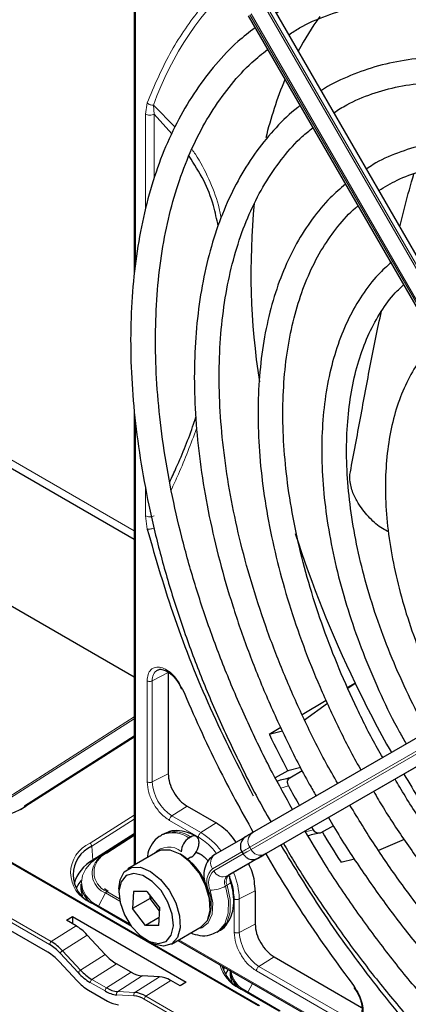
# Paper-space layout 'Blatt2' of a CAD drawing. Header units: millimetres. Extents: x 5 to 418, y 2 to 292.
# Tile 68 of 112: x 124 to 129, y 200 to 213. Entities that reach past the tile are written whole.
import ezdxf

# ---------------------------------------------------------------- set-up
doc = ezdxf.new("R2010")
doc.units = ezdxf.units.MM

psp = doc.layouts.new('Blatt2')

# ---------------------------------------------------------------- linework, layer by layer
at = {"color": 7, "linetype": 'Continuous', "lineweight": 25}
for p, q in [((125.58, 215.026), (125.58, 209.531)), ((131.402, 206.261), (127.405, 213.183)), ((127.105, 213.01), (131.102, 206.088)), ((126.084, 211.423), (125.845, 211.688)), ((117.247, 210.795), (125.58, 205.984)), ((125.58, 207.73), (125.58, 201.608)), ((125.58, 204.131), (123.634, 205.254)), ((127.259, 199.72), (118.302, 204.891)), ((131.157, 204.346), (127.16, 202.039)), ((126.034, 204.191), (126.034, 202.835)), ((126.184, 204.033), (126.213, 203.968)), ((131.347, 204.071), (127.35, 201.764)), ((128.541, 204.052), (128.441, 203.991)), ((128.445, 203.982), (128.541, 204.052)), ((128.153, 203.818), (127.832, 203.625)), ((127.862, 203.558), (128.17, 203.781)), ((127.546, 203.453), (127.391, 203.36)), ((125.58, 203.337), (124.108, 202.398)), ((127.567, 203.407), (127.391, 203.36)), ((124.42, 200.437), (119.855, 203.073)), ((127.813, 202.917), (127.64, 202.871)), ((127.64, 202.871), (127.469, 202.781)), ((127.666, 202.778), (127.832, 202.879)), ((124.063, 202.36), (124.103, 202.384)), ((126.287, 202.397), (126.676, 202.173)), ((127.982, 202.081), (127.961, 202.116)), ((128.25, 202.133), (128.084, 202.042)), ((125.58, 202.029), (125.022, 201.673)), ((125.58, 202.025), (125.096, 201.716)), ((125.965, 202.022), (125.941, 202.008)), ((126.34, 201.985), (126.316, 201.971)), ((127.074, 201.989), (126.66, 201.75)), ((126.446, 201.924), (126.446, 201.896)), ((129.2, 201.952), (128.857, 201.802)), ((125.895, 201.789), (125.494, 201.558)), ((126.34, 201.713), (126.316, 201.699)), ((126.407, 201.781), (126.446, 201.767)), ((127.264, 201.714), (126.85, 201.475)), ((127.023, 201.786), (127.04, 201.757)), ((127.311, 201.741), (127.251, 201.706)), ((128.352, 201.647), (128.533, 201.69)), ((124.862, 201.352), (124.864, 201.282)), ((124.864, 201.282), (124.879, 201.197)), ((125.229, 201.255), (125.179, 201.289)), ((125.373, 201.291), (125.373, 201.236)), ((125.568, 201.253), (125.557, 201.023)), ((125.749, 201.255), (125.568, 201.253)), ((125.749, 201.255), (125.921, 201.028)), ((125.793, 201.159), (125.794, 201.195)), ((127.201, 201.263), (127.201, 200.814)), ((125.52, 200.814), (125.004, 201.112)), ((125.793, 201.159), (125.557, 201.023)), ((125.817, 201.165), (125.793, 201.159)), ((125.919, 200.992), (125.793, 201.159)), ((124.669, 200.867), (124.749, 200.918)), ((124.749, 200.918), (126.276, 200.037)), ((124.749, 200.918), (124.752, 200.819)), ((125.728, 200.796), (125.557, 201.023)), ((125.91, 200.798), (125.921, 201.028)), ((124.798, 200.793), (124.669, 200.867)), ((125.535, 200.793), (125.517, 200.803)), ((125.915, 200.904), (125.728, 200.796)), ((125.91, 200.798), (125.728, 200.796)), ((126.078, 200.547), (126.478, 200.779)), ((125.189, 200.407), (124.948, 200.669)), ((126.691, 200.709), (126.715, 200.723)), ((125.739, 200.604), (125.786, 200.576)), ((126.164, 200.597), (131.462, 197.538)), ((124.571, 200.314), (124.814, 200.053)), ((125.538, 200.169), (125.34, 200.283)), ((127.454, 200.376), (128.628, 199.698)), ((125.919, 200.108), (125.686, 200.12)), ((126.866, 200.192), (126.867, 200.126)), ((126.867, 200.126), (126.882, 200.041)), ((126.196, 199.985), (126.068, 200.06)), ((126.276, 200.037), (126.196, 199.985)), ((124.965, 199.929), (125.221, 199.782)), ((127.538, 199.649), (127.008, 199.955)), ((128.524, 199.965), (128.566, 199.907))]:
    psp.add_line(p, q, dxfattribs=at)
at = {"color": 7, "linetype": 'Continuous', "lineweight": 18}
for p, q in [((125.595, 215.01), (125.595, 209.685)), ((131.323, 206.216), (127.327, 213.138)), ((127.35, 213.152), (131.347, 206.229)), ((131.125, 206.102), (127.129, 213.024)), ((127.146, 213.034), (131.142, 206.111)), ((125.728, 211.688), (125.752, 211.84)), ((126.126, 211.513), (125.837, 211.81)), ((125.845, 211.688), (125.837, 211.81)), ((125.728, 210.396), (125.728, 211.688)), ((125.845, 210.819), (125.845, 211.688)), ((117.344, 210.851), (125.58, 206.097)), ((125.595, 207.582), (125.595, 201.616)), ((125.728, 206.297), (125.728, 206.683)), ((125.752, 206.119), (125.728, 206.297)), ((127.241, 199.718), (118.284, 204.889)), ((126.034, 204.191), (125.821, 204.08)), ((127.129, 201.847), (131.125, 204.155)), ((131.142, 204.126), (127.146, 201.819)), ((125.752, 202.725), (125.752, 204.081)), ((125.821, 202.724), (125.821, 204.08)), ((127.327, 201.75), (131.323, 204.058)), ((123.9, 202.526), (125.58, 203.598)), ((125.58, 203.57), (123.917, 202.509)), ((125.58, 203.325), (124.125, 202.397)), ((124.444, 200.54), (119.821, 203.208)), ((119.843, 203.25), (124.466, 200.581)), ((126.034, 202.835), (125.821, 202.724)), ((127.648, 202.671), (127.545, 202.642)), ((126.287, 202.397), (126.085, 202.268)), ((124.986, 201.9), (125.58, 202.279)), ((126.474, 202.044), (126.085, 202.268)), ((125.58, 202.224), (125.01, 201.86)), ((126.44, 201.983), (126.051, 202.208)), ((126.676, 202.173), (126.474, 202.044)), ((125.58, 202.024), (125.097, 201.716)), ((125.194, 201.772), (125.58, 202.018)), ((125.58, 202.006), (125.21, 201.77)), ((127.877, 202.053), (127.982, 202.081)), ((125.022, 201.673), (125.01, 201.86)), ((127.146, 201.819), (127.129, 201.847)), ((125.097, 201.716), (125.096, 201.716)), ((125.097, 201.716), (125.194, 201.772)), ((126.629, 201.559), (127.023, 201.786)), ((127.039, 201.757), (126.645, 201.53)), ((125.023, 201.652), (125.022, 201.673)), ((126.827, 201.461), (127.24, 201.7)), ((126.85, 201.475), (126.827, 201.461)), ((126.826, 201.338), (126.802, 201.324)), ((125.099, 201.057), (125.195, 201.234)), ((125.385, 201.124), (125.195, 201.234)), ((125.211, 201.253), (125.38, 201.155)), ((126.566, 201.273), (126.577, 201.272)), ((126.988, 201.153), (127.201, 201.263)), ((125.517, 200.803), (124.986, 201.109)), ((126.919, 200.705), (126.919, 201.154)), ((126.988, 200.704), (126.988, 201.153)), ((124.798, 200.793), (124.466, 200.581)), ((126.988, 200.704), (127.201, 200.814)), ((124.948, 200.669), (124.617, 200.458)), ((126.178, 200.606), (131.32, 197.637)), ((124.827, 200.164), (124.585, 200.425)), ((124.617, 200.458), (124.86, 200.197)), ((125.189, 200.407), (124.86, 200.197)), ((125.34, 200.283), (125.011, 200.073)), ((127.454, 200.376), (127.251, 200.247)), ((125.538, 200.169), (125.209, 199.959)), ((125.686, 200.12), (125.357, 199.91)), ((128.392, 199.509), (127.218, 200.187)), ((128.425, 199.57), (127.251, 200.247)), ((125.187, 199.918), (124.989, 200.032)), ((125.011, 200.073), (125.209, 199.959)), ((125.919, 200.108), (125.588, 199.897)), ((126.068, 200.06), (125.736, 199.848)), ((127.103, 199.9), (127.166, 200.018)), ((125.576, 199.852), (125.344, 199.865)), ((125.357, 199.91), (125.588, 199.897)), ((127.52, 199.647), (126.99, 199.953)), ((126.611, 199.289), (125.713, 199.807)), ((125.736, 199.848), (126.633, 199.33))]:
    psp.add_line(p, q, dxfattribs=at)
at = {"color": 7, "linetype": 'Continuous', "lineweight": 25, "flags": 128}
for points in [[(127.16, 202.039), (127.136, 202.025), (127.117, 202.014), (127.101, 202.004), (127.089, 201.998), (127.085, 201.995)], [(125.075, 201.668), (125.116, 201.712), (125.194, 201.772)], [(126.478, 200.779), (126.483, 200.782), (126.56, 200.866), (126.597, 200.996), (126.589, 201.157), (126.537, 201.332), (126.448, 201.502), (126.33, 201.648), (126.197, 201.754), (126.062, 201.81), (125.941, 201.808), (125.895, 201.789)], [(126.481, 201.747), (126.481, 201.747), (126.406, 201.777)], [(127.24, 201.7), (127.262, 201.713), (127.281, 201.723), (127.296, 201.732), (127.307, 201.738), (127.311, 201.741)], [(127.338, 201.756), (127.335, 201.755), (127.323, 201.748), (127.307, 201.739), (127.288, 201.727), (127.264, 201.714)], [(127.35, 201.764), (127.328, 201.751), (127.31, 201.74), (127.295, 201.731), (127.284, 201.725), (127.277, 201.721), (127.274, 201.719), (127.273, 201.719)], [(127.317, 201.744), (127.316, 201.744), (127.311, 201.741)], [(127.34, 201.757), (127.345, 201.76), (127.346, 201.761)], [(125.373, 201.291), (125.389, 201.41), (125.446, 201.519), (125.541, 201.577), (125.662, 201.579), (125.796, 201.523), (125.929, 201.416), (126.047, 201.271), (126.137, 201.101), (126.188, 200.926), (126.196, 200.765), (126.16, 200.635), (126.083, 200.55), (125.973, 200.52), (125.973, 200.52)], [(126.316, 201.699), (126.296, 201.689), (126.293, 201.689)], [(125.905, 200.554), (126.006, 200.584), (126.075, 200.667), (126.104, 200.793), (126.088, 200.947), (126.03, 201.111), (125.938, 201.265), (125.821, 201.389), (125.694, 201.47), (125.573, 201.497), (125.471, 201.467), (125.402, 201.384), (125.374, 201.258), (125.389, 201.104), (125.447, 200.94), (125.54, 200.786), (125.657, 200.662), (125.784, 200.581), (125.905, 200.554)], [(124.865, 201.403), (124.834, 201.361), (124.799, 201.298)], [(125.973, 200.52), (125.844, 200.548), (125.786, 200.576)], [(126.785, 200.238), (126.784, 200.234), (126.775, 200.201)], [(126.839, 200.207), (126.838, 200.205), (126.803, 200.142)]]:
    psp.add_lwpolyline(points, dxfattribs=at)
at = {"color": 7, "linetype": 'Continuous', "lineweight": 18, "flags": 128}
for points in [[(125.097, 201.716), (125.001, 201.642), (124.929, 201.559), (124.886, 201.47), (124.871, 201.378), (124.886, 201.287), (124.93, 201.2), (125.001, 201.121), (125.033, 201.095)], [(127.146, 201.819), (127.115, 201.801), (127.09, 201.786), (127.069, 201.774), (127.054, 201.766), (127.044, 201.76), (127.04, 201.757), (127.04, 201.757)], [(127.251, 201.706), (127.246, 201.703), (127.245, 201.702)], [(127.273, 201.719), (127.275, 201.72), (127.279, 201.723)], [(127.311, 201.741), (127.314, 201.742), (127.317, 201.744), (127.317, 201.744)], [(126.692, 200.71), (126.713, 200.723), (126.796, 200.821), (126.84, 200.961), (126.842, 201.134), (126.802, 201.324)], [(126.826, 201.338), (126.866, 201.147), (126.864, 200.975), (126.819, 200.834), (126.737, 200.737), (126.715, 200.723)], [(126.826, 201.338), (126.844, 201.35), (126.859, 201.362), (126.868, 201.373), (126.872, 201.383), (126.872, 201.389)], [(126.599, 201.27), (126.633, 201.099), (126.624, 200.948), (126.572, 200.833), (126.484, 200.765), (126.432, 200.752)], [(125.525, 200.807), (125.521, 200.806), (125.517, 200.803)]]:
    psp.add_lwpolyline(points, dxfattribs=at)
at = {"color": 7, "linetype": 'Continuous', "lineweight": 18}
for centre, radius, start, end in [((129.758, 210.425), 4.159, 131.1389, 160.5535), ((125.969, 204.099), 0.149, 119.5203, 187.4277), ((126.393, 202.75), 0.572, 182.6055, 237.3945), ((124.115, 202.384), 0.016, 52.8504, 115.9599), ((126.097, 201.671), 0.372, 53.8639, 114.4166), ((126.121, 201.685), 0.371, 53.8215, 114.8681), ((125.972, 201.218), 0.966, 36.9374, 58.7266), ((127.242, 201.927), 0.138, 126.3512, 215.1851), ((125.156, 201.505), 0.43, 113.3057, 246.8237), ((124.957, 201.854), 0.0539, 6.3421, 57.7135), ((126.042, 201.591), 0.259, 49.5168, 138.472), ((244.69, -1.799), 235.143, 119.99706, 120.02687), ((125.322, 201.511), 0.282, 113.3057, 246.8237), ((125.201, 201.757), 0.0166, 53.8189, 113.1032), ((126.742, 201.638), 0.138, 126.3512, 215.1851), ((127.271, 201.877), 0.138, 204.8163, 293.6431), ((125.293, 201.494), 0.278, 141.5144, 249.2648), ((126.794, 201.381), 0.243, 132.8448, 206.7507), ((126.795, 201.369), 0.219, 132.8448, 206.7507), ((126.771, 201.588), 0.138, 204.8163, 293.6431), ((126.905, 201.376), 0.116, 132.8448, 206.7507), ((126.929, 201.39), 0.116, 132.8448, 206.7507), ((126.022, 201.131), 0.966, 1.2756, 23.0651), ((126.597, 201.685), 0.415, 270.2974, 299.6447), ((125.239, 201.211), 0.0499, 124.2195, 152.669), ((126.127, 201.087), 0.486, 335.2569, 22.2569), ((124.997, 201.096), 0.0173, 66.2305, 129.0417), ((127.56, 200.73), 0.572, 182.6055, 237.3945), ((124.495, 200.539), 0.0511, 124.2872, 179.1791), ((124.67, 200.373), 0.0999, 122.3324, 149.186), ((127.204, 200.397), 0.493, 194.6896, 244.2739), ((124.913, 200.112), 0.0999, 122.3324, 149.186), ((127.252, 200.253), 0.381, 190.2396, 235.6526), ((125.04, 200.031), 0.0511, 124.2872, 179.1791), ((125.238, 199.917), 0.0511, 124.2872, 179.1791), ((125.38, 199.879), 0.0384, 127.2724, 201.6137), ((125.611, 199.867), 0.0384, 127.2724, 201.6137), ((127.001, 199.939), 0.0173, 66.2305, 129.0417), ((125.765, 199.806), 0.0511, 124.2872, 179.1791)]:
    psp.add_arc(centre, radius, start, end, dxfattribs=at)
at = {"color": 7, "linetype": 'Continuous', "lineweight": 25}
for centre, radius, start, end in [((131.354, 210.643), 4.044, 144.3658, 152.1043), ((132.513, 210.11), 5.321, 157.4172, 166.3185), ((136.625, 209.566), 9.481, 174.3812, 188.9115), ((142.472, 210.786), 15.473, 197.7847, 205.8004), ((143.295, 211.164), 16.379, 205.7377, 209.4232), ((142.922, 210.952), 17.287, 206.0504, 207.8702), ((129.043, 196.938), 6, 103.2629, 104.9551), ((143.323, 211.176), 16.409, 210.5767, 213.4166), ((142.128, 210.488), 16.455, 208.3633, 209.4201), ((123.439, 203.565), 1.355, 242.9955, 300.4232), ((124.118, 202.386), 0.0152, 128.2019, 187.8532), ((126.44, 201.777), 0.231, 122.6055, 177.3945), ((126.381, 201.934), 0.0655, 350.786, 129.2033), ((129.324, 196.437), 5.741, 102.4754, 104.2639), ((143.008, 210.994), 17.383, 210.9624, 212.5311), ((125.174, 201.479), 0.415, 113.3057, 246.8237), ((126.216, 201.907), 0.231, 302.6055, 357.3945), ((125.786, 201.053), 0.812, 0.4784, 59.5163), ((219.167, 42.66), 183.696, 119.99714, 120.02671), ((125.267, 201.221), 0.513, 118.4714, 164.6503), ((125.202, 201.371), 0.34, 183.1764, 225.6546), ((124.126, 200.007), 0.621, 42.3194, 59.199), ((124.125, 200.01), 0.665, 42.3194, 59.199), ((124.08, 199.866), 0.665, 42.3194, 59.199), ((127.22, 200.369), 0.474, 194.2207, 244.3122), ((125.352, 200.641), 0.709, 222.3194, 239.199), ((125.351, 200.645), 0.665, 222.3194, 239.199), ((127.205, 200.215), 0.34, 183.1764, 225.6546), ((125.306, 200.501), 0.665, 222.3194, 239.199), ((125.377, 200.226), 0.362, 238.3709, 264.8776), ((125.387, 200.248), 0.339, 238.3709, 264.8776), ((125.547, 199.537), 0.317, 58.3709, 84.8776), ((125.558, 199.559), 0.339, 58.3709, 84.8776), ((125.399, 200.071), 0.339, 238.3709, 264.8776)]:
    psp.add_arc(centre, radius, start, end, dxfattribs=at)
for centre, start_param, end_param in [((124.81, 200.392), 5.044823, 5.481156), ((125.327, 200.684), 1.903231, 2.339563), ((125.526, 200.57), 2.339563, 2.775895), ((126.08, 199.659), 5.481156, 5.917488)]:
    psp.add_ellipse(centre, major_axis=(-0.263, 0.425), ratio=0.556886, start_param=start_param, end_param=end_param, dxfattribs=at)
at = {"color": 7, "linetype": 'Continuous', "lineweight": 18}
for points, knots in [([(127.04, 213.662), (126.993, 213.629), (126.769, 213.472), (126.435, 213.088), (126.041, 212.521), (125.848, 212.066), (125.752, 211.84)], [0, 0, 0, 0, 0.081439, 0.388222, 0.695006, 1, 1, 1, 1]), ([(126.746, 210.292), (126.735, 210.351), (126.696, 210.541), (126.578, 210.827), (126.457, 211.075), (126.369, 211.192), (126.354, 211.212)], [0, 0, 0, 0, 0.162753, 0.526181, 0.917131, 1, 1, 1, 1]), ([(126.074, 206.643), (126.107, 206.714), (126.235, 206.987), (126.338, 207.264), (126.415, 207.469)], [0, 0, 0, 0, 0.257532, 1, 1, 1, 1]), ([(125.837, 206.131), (125.83, 206.128), (125.815, 206.123), (125.791, 206.119), (125.769, 206.117), (125.757, 206.118), (125.752, 206.119)], [0, 0, 0, 0, 0.25, 0.5, 0.75, 1, 1, 1, 1]), ([(125.752, 204.081), (125.755, 204.111), (125.76, 204.171), (125.8, 204.235), (125.861, 204.267), (125.936, 204.265), (126.019, 204.23), (126.102, 204.163), (126.176, 204.072), (126.21, 204.002), (126.227, 203.968)], [0, 0, 0, 0, 0.121712, 0.25, 0.378287, 0.5, 0.621712, 0.75, 0.878287, 1, 1, 1, 1]), ([(126.051, 202.208), (126.012, 202.236), (125.934, 202.291), (125.835, 202.428), (125.766, 202.582), (125.757, 202.678), (125.752, 202.725)], [0, 0, 0, 0, 0.25, 0.5, 0.75, 1, 1, 1, 1]), ([(125.752, 202.725), (125.757, 202.723), (125.767, 202.719), (125.786, 202.716), (125.806, 202.718), (125.816, 202.722), (125.821, 202.724)], [0, 0, 0, 0, 0.249997, 0.499998, 0.749999, 1, 1, 1, 1]), ([(126.68, 201.767), (126.659, 201.794), (126.586, 201.884), (126.501, 201.942), (126.44, 201.983)], [0, 0, 0, 0, 0.286797, 1, 1, 1, 1]), ([(126.919, 201.154), (126.914, 201.227), (126.908, 201.322), (126.87, 201.422), (126.861, 201.445)], [0, 0, 0, 0, 0.771732, 1, 1, 1, 1]), ([(126.919, 201.154), (126.924, 201.151), (126.934, 201.147), (126.953, 201.145), (126.972, 201.146), (126.983, 201.15), (126.988, 201.153)], [0, 0, 0, 0, 0.2499918, 0.4999946, 0.7499973, 1, 1, 1, 1]), ([(128.531, 199.977), (128.552, 199.946), (128.596, 199.881), (128.637, 199.771), (128.654, 199.666), (128.643, 199.577), (128.608, 199.511), (128.549, 199.474), (128.474, 199.471), (128.419, 199.497), (128.392, 199.509)], [0, 0, 0, 0, 0.121713, 0.25, 0.378287, 0.5, 0.621713, 0.75, 0.878287, 1, 1, 1, 1])]:
    psp.add_open_spline(points, degree=3, knots=knots, dxfattribs=at)
at = {"color": 7, "linetype": 'Continuous', "lineweight": 25}
for points, knots in [([(137.071, 207.762), (137.001, 207.881), (136.812, 208.204), (136.475, 208.712), (136.065, 209.282), (135.633, 209.827), (135.184, 210.345), (134.719, 210.833), (134.24, 211.288), (133.751, 211.707), (133.254, 212.088), (132.751, 212.43), (132.245, 212.729), (131.74, 212.985), (131.237, 213.196), (130.739, 213.36), (130.25, 213.476), (129.771, 213.544), (129.307, 213.563), (128.86, 213.532), (128.432, 213.454), (128.027, 213.325), (127.711, 213.188), (127.54, 213.078), (127.486, 213.044)], [0, 0, 0, 0, 0.027836, 0.075404, 0.122977, 0.170555, 0.218143, 0.265742, 0.313355, 0.360985, 0.408634, 0.456301, 0.503986, 0.551687, 0.599395, 0.647094, 0.694763, 0.742373, 0.789887, 0.837268, 0.884487, 0.931535, 0.978434, 1, 1, 1, 1]), ([(127.652, 212.755), (127.7, 212.786), (127.857, 212.889), (128.153, 213.016), (128.536, 213.136), (128.943, 213.206), (129.368, 213.229), (129.81, 213.205), (130.267, 213.132), (130.735, 213.013), (131.212, 212.848), (131.696, 212.637), (132.184, 212.381), (132.673, 212.083), (133.16, 211.743), (133.643, 211.364), (134.118, 210.947), (134.584, 210.496), (135.036, 210.011), (135.473, 209.497), (135.892, 208.956), (136.289, 208.391), (136.587, 207.936), (136.743, 207.665), (136.783, 207.595)], [0, 0, 0, 0, 0.0209899, 0.069851, 0.1186882, 0.1673891, 0.2158993, 0.2642148, 0.3123657, 0.3603953, 0.4083456, 0.456251, 0.5041365, 0.5520177, 0.5999032, 0.6477998, 0.6957108, 0.7436373, 0.7915784, 0.8395326, 0.8874977, 0.9354713, 0.9834506, 1, 1, 1, 1]), ([(127.199, 212.848), (127.121, 212.788), (126.933, 212.642), (126.668, 212.361), (126.402, 212.014), (126.17, 211.625), (125.971, 211.2), (125.808, 210.738), (125.682, 210.244), (125.592, 209.72), (125.539, 209.168), (125.525, 208.593), (125.548, 207.997), (125.609, 207.384), (125.707, 206.757), (125.841, 206.119), (126.011, 205.475), (126.216, 204.827), (126.455, 204.179), (126.725, 203.535), (127.029, 202.899), (127.26, 202.448), (127.397, 202.215), (127.414, 202.185)], [0, 0, 0, 0, 0.035046, 0.084759, 0.134587, 0.184575, 0.234734, 0.285047, 0.335482, 0.386002, 0.436574, 0.487171, 0.537775, 0.588371, 0.638955, 0.689525, 0.740079, 0.79062, 0.841149, 0.891668, 0.94218, 0.992687, 1, 1, 1, 1]), ([(127.703, 202.352), (127.61, 202.519), (127.404, 202.889), (127.119, 203.476), (126.843, 204.106), (126.6, 204.741), (126.389, 205.377), (126.212, 206.009), (126.07, 206.634), (125.964, 207.249), (125.894, 207.849), (125.861, 208.432), (125.865, 208.994), (125.905, 209.531), (125.981, 210.042), (126.093, 210.522), (126.239, 210.97), (126.42, 211.382), (126.633, 211.758), (126.879, 212.093), (127.122, 212.362), (127.296, 212.5), (127.367, 212.556)], [0, 0, 0, 0, 0.042136, 0.093403, 0.144665, 0.195918, 0.24716, 0.298386, 0.349596, 0.400786, 0.451955, 0.503102, 0.554231, 0.605345, 0.656454, 0.707569, 0.758714, 0.80992, 0.861231, 0.912695, 0.964359, 1, 1, 1, 1]), ([(136.467, 207.413), (136.395, 207.536), (136.21, 207.848), (135.884, 208.331), (135.496, 208.859), (135.087, 209.36), (134.661, 209.834), (134.22, 210.276), (133.767, 210.684), (133.304, 211.055), (132.835, 211.386), (132.363, 211.677), (131.889, 211.924), (131.418, 212.126), (130.952, 212.281), (130.493, 212.389), (130.046, 212.448), (129.613, 212.458), (129.198, 212.418), (128.803, 212.331), (128.433, 212.191), (128.195, 212.08), (128.088, 212.003), (128.087, 212.003)], [0, 0, 0, 0, 0.032875, 0.083822, 0.134775, 0.185738, 0.236713, 0.287705, 0.338718, 0.389753, 0.440814, 0.491899, 0.543005, 0.594125, 0.645237, 0.696311, 0.747305, 0.798171, 0.848856, 0.899324, 0.949573, 0.99965, 1, 1, 1, 1]), ([(128.257, 211.708), (128.313, 211.745), (128.473, 211.847), (128.764, 211.966), (129.125, 212.067), (129.509, 212.118), (129.911, 212.122), (130.329, 212.078), (130.76, 211.988), (131.201, 211.85), (131.65, 211.667), (132.103, 211.44), (132.558, 211.169), (133.013, 210.856), (133.462, 210.504), (133.905, 210.114), (134.337, 209.69), (134.756, 209.233), (135.16, 208.747), (135.544, 208.235), (135.886, 207.735), (136.089, 207.398), (136.179, 207.247)], [0, 0, 0, 0, 0.02882, 0.081368, 0.133858, 0.186143, 0.238166, 0.289941, 0.341521, 0.392971, 0.444344, 0.49568, 0.547008, 0.598338, 0.649681, 0.701044, 0.752426, 0.803828, 0.855246, 0.906678, 0.95812, 1, 1, 1, 1]), ([(127.803, 211.801), (127.793, 211.793), (127.675, 211.71), (127.478, 211.511), (127.217, 211.201), (126.991, 210.847), (126.799, 210.456), (126.641, 210.029), (126.52, 209.569), (126.436, 209.078), (126.389, 208.561), (126.38, 208.02), (126.409, 207.458), (126.476, 206.881), (126.58, 206.291), (126.72, 205.691), (126.895, 205.087), (127.104, 204.481), (127.346, 203.877), (127.621, 203.28), (127.847, 202.831), (127.988, 202.588), (128.019, 202.535)], [0, 0, 0, 0, 0.005507, 0.059059, 0.112718, 0.166568, 0.22064, 0.274924, 0.329377, 0.383948, 0.438591, 0.493268, 0.547952, 0.602625, 0.657281, 0.711917, 0.766534, 0.821135, 0.875721, 0.930297, 0.984866, 1, 1, 1, 1]), ([(128.308, 202.702), (128.254, 202.797), (128.093, 203.079), (127.854, 203.564), (127.592, 204.151), (127.363, 204.743), (127.167, 205.335), (127.004, 205.924), (126.877, 206.505), (126.786, 207.075), (126.731, 207.63), (126.713, 208.166), (126.731, 208.68), (126.785, 209.167), (126.875, 209.626), (127, 210.053), (127.159, 210.445), (127.351, 210.802), (127.576, 211.117), (127.783, 211.353), (127.927, 211.467), (127.974, 211.505)], [0, 0, 0, 0, 0.028011, 0.083582, 0.139147, 0.1947, 0.250238, 0.305756, 0.361251, 0.416719, 0.472159, 0.52757, 0.582957, 0.638329, 0.6937, 0.749093, 0.80455, 0.860127, 0.915892, 0.971916, 1, 1, 1, 1]), ([(135.864, 207.065), (135.773, 207.215), (135.577, 207.539), (135.244, 208.015), (134.877, 208.492), (134.49, 208.943), (134.087, 209.363), (133.671, 209.75), (133.244, 210.101), (132.811, 210.413), (132.373, 210.684), (131.934, 210.912), (131.498, 211.094), (131.066, 211.23), (130.644, 211.317), (130.233, 211.355), (129.838, 211.344), (129.462, 211.284), (129.109, 211.172), (128.852, 211.06), (128.723, 210.972), (128.694, 210.951)], [0, 0, 0, 0, 0.047335, 0.102503, 0.157679, 0.212871, 0.268083, 0.323322, 0.378591, 0.433894, 0.489232, 0.544601, 0.599988, 0.65536, 0.710671, 0.765857, 0.820841, 0.875554, 0.929964, 0.984107, 1, 1, 1, 1]), ([(126.706, 210.184), (126.686, 210.278), (126.64, 210.498), (126.513, 210.819), (126.383, 211.018), (126.315, 211.123)], [0, 0, 0, 0, 0.258003, 0.608002, 1, 1, 1, 1]), ([(128.86, 210.664), (128.94, 210.712), (129.116, 210.819), (129.42, 210.927), (129.761, 211), (130.124, 211.023), (130.503, 210.999), (130.895, 210.928), (131.299, 210.811), (131.711, 210.647), (132.128, 210.439), (132.547, 210.188), (132.965, 209.895), (133.378, 209.563), (133.783, 209.194), (134.177, 208.791), (134.556, 208.357), (134.919, 207.896), (135.259, 207.409), (135.478, 207.075), (135.577, 206.9), (135.577, 206.899)], [0, 0, 0, 0, 0.047732, 0.104951, 0.162001, 0.218715, 0.275061, 0.331102, 0.386935, 0.442647, 0.498302, 0.553942, 0.609585, 0.665249, 0.720938, 0.776655, 0.832397, 0.88816, 0.943939, 0.999729, 1, 1, 1, 1]), ([(129.142, 210.175), (129.165, 210.271), (129.222, 210.514), (129.29, 210.745), (129.33, 210.885)], [0, 0, 0, 0, 0.39617, 1, 1, 1, 1]), ([(128.412, 210.747), (128.343, 210.688), (128.181, 210.55), (127.962, 210.284), (127.751, 209.958), (127.576, 209.592), (127.435, 209.192), (127.331, 208.758), (127.264, 208.295), (127.235, 207.807), (127.244, 207.296), (127.29, 206.768), (127.374, 206.225), (127.495, 205.673), (127.651, 205.114), (127.842, 204.554), (128.065, 203.995), (128.322, 203.444), (128.509, 203.072), (128.617, 202.889), (128.621, 202.882)], [0, 0, 0, 0, 0.043569, 0.102164, 0.161004, 0.220147, 0.279578, 0.339236, 0.399046, 0.458941, 0.518871, 0.578798, 0.638704, 0.698585, 0.758439, 0.81827, 0.87808, 0.937877, 0.997664, 1, 1, 1, 1]), ([(128.912, 203.05), (128.888, 203.091), (128.764, 203.304), (128.566, 203.703), (128.322, 204.243), (128.112, 204.788), (127.933, 205.334), (127.789, 205.875), (127.68, 206.408), (127.608, 206.929), (127.571, 207.432), (127.572, 207.915), (127.608, 208.374), (127.681, 208.804), (127.788, 209.204), (127.929, 209.569), (128.102, 209.898), (128.309, 210.185), (128.47, 210.37), (128.569, 210.447), (128.58, 210.455)], [0, 0, 0, 0, 0.0144397, 0.0756165, 0.1367846, 0.1979372, 0.2590679, 0.3201703, 0.3812385, 0.4422681, 0.5032569, 0.5642068, 0.6251274, 0.6860375, 0.7469629, 0.8079573, 0.8691011, 0.9304986, 0.9922581, 1, 1, 1, 1]), ([(129.03, 209.703), (128.968, 209.648), (128.824, 209.518), (128.632, 209.265), (128.452, 208.953), (128.307, 208.603), (128.197, 208.219), (128.125, 207.805), (128.091, 207.364), (128.095, 206.9), (128.136, 206.418), (128.216, 205.922), (128.331, 205.417), (128.482, 204.907), (128.667, 204.396), (128.886, 203.89), (129.074, 203.5), (129.198, 203.286), (129.228, 203.233)], [0, 0, 0, 0, 0.047877, 0.112987, 0.178474, 0.2444, 0.310713, 0.377305, 0.44406, 0.510888, 0.577722, 0.644528, 0.711298, 0.77803, 0.844729, 0.911402, 0.978057, 1, 1, 1, 1]), ([(129.514, 203.398), (129.511, 203.403), (129.417, 203.563), (129.254, 203.893), (129.032, 204.382), (128.845, 204.877), (128.689, 205.371), (128.569, 205.859), (128.484, 206.338), (128.434, 206.802), (128.422, 207.247), (128.445, 207.668), (128.505, 208.062), (128.599, 208.424), (128.726, 208.754), (128.887, 209.044), (129.042, 209.26), (129.154, 209.363), (129.191, 209.397)], [0, 0, 0, 0, 0.002079, 0.070996, 0.1399, 0.208781, 0.277628, 0.346429, 0.415177, 0.483863, 0.552488, 0.62106, 0.689605, 0.758159, 0.826801, 0.895661, 0.964912, 1, 1, 1, 1]), ([(128.478, 206.887), (128.524, 207.127), (128.615, 207.61), (128.746, 208.335), (128.845, 208.808), (128.894, 209.043)], [0, 0, 0, 0, 0.33288, 0.667872, 1, 1, 1, 1]), ([(129.627, 208.642), (129.623, 208.638), (129.542, 208.571), (129.413, 208.399), (129.245, 208.128), (129.115, 207.815), (129.019, 207.469), (128.962, 207.093), (128.942, 206.691), (128.961, 206.269), (129.018, 205.83), (129.111, 205.381), (129.241, 204.925), (129.405, 204.47), (129.599, 204.018), (129.753, 203.726), (129.83, 203.58)], [0, 0, 0, 0, 0.004033, 0.07871, 0.15389, 0.229752, 0.306249, 0.383198, 0.460397, 0.537693, 0.614972, 0.6922, 0.769368, 0.846482, 0.923554, 1, 1, 1, 1]), ([(126.055, 206.753), (126.085, 206.816), (126.204, 207.072), (126.322, 207.365), (126.396, 207.593), (126.407, 207.625)], [0, 0, 0, 0, 0.220983, 0.888734, 1, 1, 1, 1]), ([(128.991, 206.081), (128.964, 206.095), (128.872, 206.141), (128.737, 206.261), (128.608, 206.418), (128.517, 206.583), (128.474, 206.72), (128.469, 206.829), (128.476, 206.875), (128.478, 206.887)], [0, 0, 0, 0, 0.108489, 0.357548, 0.606037, 0.752666, 0.900362, 0.972485, 1, 1, 1, 1]), ([(125.752, 206.119), (125.868, 205.719), (126.101, 204.918), (126.58, 203.712), (126.976, 202.929), (127.174, 202.538)], [0, 0, 0, 0, 0.3332246, 0.6667857, 1, 1, 1, 1]), ([(125.896, 204.225), (125.901, 204.228), (125.918, 204.239), (125.961, 204.235), (126.016, 204.212), (126.067, 204.176), (126.126, 204.121), (126.161, 204.067), (126.184, 204.033)], [0, 0, 0, 0, 0.0961498, 0.3048312, 0.4765855, 0.6155959, 0.7538054, 1, 1, 1, 1]), ([(126.227, 203.968), (126.38, 203.618), (126.665, 202.967), (127.014, 202.338), (127.175, 202.047)], [0, 0, 0, 0, 0.537183, 1, 1, 1, 1]), ([(127.648, 202.671), (127.644, 202.681), (127.635, 202.701), (127.635, 202.733), (127.645, 202.761), (127.659, 202.772), (127.666, 202.778)], [0, 0, 0, 0, 0.250494, 0.503104, 0.754115, 1, 1, 1, 1]), ([(135.324, 198.775), (135.27, 198.756), (135.111, 198.698), (134.819, 198.653), (134.455, 198.637), (134.072, 198.671), (133.677, 198.751), (133.271, 198.878), (132.866, 199.048), (132.577, 199.197), (132.354, 199.324), (132.124, 199.463), (131.772, 199.702), (131.358, 200.027), (130.951, 200.388), (130.555, 200.785), (130.172, 201.213), (129.806, 201.668), (129.461, 202.15), (129.218, 202.517), (129.099, 202.726), (129.078, 202.761)], [0, 0, 0, 0, 0.031219, 0.093709, 0.155812, 0.217519, 0.278913, 0.340099, 0.401169, 0.458925, 0.466609, 0.498605, 0.559596, 0.620625, 0.681681, 0.742768, 0.803883, 0.865022, 0.92618, 0.987351, 1, 1, 1, 1]), ([(128.791, 202.595), (128.833, 202.522), (128.979, 202.272), (129.254, 201.864), (129.611, 201.375), (129.991, 200.912), (130.387, 200.478), (130.798, 200.076), (131.22, 199.709), (131.65, 199.379), (131.993, 199.152), (132.268, 198.988), (132.543, 198.836), (132.912, 198.661), (133.347, 198.5), (133.775, 198.385), (134.193, 198.32), (134.597, 198.303), (134.983, 198.338), (135.283, 198.398), (135.445, 198.462), (135.493, 198.482)], [0, 0, 0, 0, 0.024893, 0.084681, 0.144477, 0.204286, 0.264115, 0.32397, 0.383856, 0.443777, 0.503736, 0.525177, 0.556785, 0.616785, 0.676812, 0.736803, 0.796699, 0.856424, 0.915894, 0.975048, 1, 1, 1, 1]), ([(135.932, 197.722), (135.897, 197.708), (135.749, 197.645), (135.464, 197.583), (135.078, 197.537), (134.673, 197.541), (134.253, 197.593), (133.82, 197.692), (133.377, 197.837), (132.936, 198.024), (132.612, 198.191), (132.36, 198.334), (132.099, 198.491), (131.717, 198.748), (131.266, 199.094), (130.822, 199.477), (130.388, 199.896), (129.966, 200.348), (129.56, 200.829), (129.173, 201.337), (128.806, 201.864), (128.583, 202.23), (128.472, 202.411)], [0, 0, 0, 0, 0.017316, 0.07398, 0.130407, 0.186548, 0.242429, 0.298112, 0.353664, 0.409142, 0.461634, 0.472322, 0.501413, 0.556837, 0.61229, 0.667762, 0.723255, 0.77877, 0.834303, 0.889852, 0.945412, 1, 1, 1, 1]), ([(128.185, 202.246), (128.209, 202.204), (128.343, 201.97), (128.611, 201.561), (128.989, 201.023), (129.39, 200.51), (129.809, 200.024), (130.244, 199.568), (130.692, 199.145), (131.151, 198.758), (131.617, 198.409), (131.983, 198.17), (132.275, 197.997), (132.567, 197.836), (132.966, 197.644), (133.435, 197.462), (133.898, 197.326), (134.352, 197.239), (134.793, 197.202), (135.22, 197.212), (135.625, 197.275), (135.92, 197.348), (136.07, 197.416), (136.101, 197.429)], [0, 0, 0, 0, 0.011961, 0.066529, 0.121102, 0.175682, 0.230275, 0.284884, 0.339513, 0.394165, 0.448844, 0.503549, 0.521416, 0.550246, 0.604978, 0.659732, 0.714464, 0.769138, 0.823706, 0.878111, 0.932303, 0.986256, 1, 1, 1, 1]), ([(126.947, 201.915), (126.924, 201.948), (126.846, 202.061), (126.746, 202.126), (126.676, 202.173)], [0, 0, 0, 0, 0.292389, 1, 1, 1, 1]), ([(125.946, 202.005), (125.935, 202.001), (125.882, 201.978), (125.816, 201.894), (125.764, 201.797), (125.757, 201.728), (125.755, 201.708)], [0, 0, 0, 0, 0.102144, 0.476357, 0.846892, 1, 1, 1, 1]), ([(126.415, 201.992), (126.387, 202.007), (126.312, 202.046), (126.19, 202.074), (126.064, 202.07), (125.998, 202.035), (125.972, 202.02)], [0, 0, 0, 0, 0.190542, 0.506345, 0.801069, 1, 1, 1, 1]), ([(127.088, 201.997), (127.085, 201.996), (127.079, 201.992), (127.079, 201.992), (127.078, 201.991), (127.078, 201.991), (127.077, 201.991), (127.077, 201.99), (127.075, 201.99), (127.07, 201.987), (127.058, 201.978), (127.039, 201.961), (127.018, 201.931), (127.003, 201.89), (127.002, 201.841), (127.01, 201.802), (127.024, 201.787), (127.025, 201.785)], [0, 0, 0, 0, 0.076727, 0.195946, 0.240679, 0.26028, 0.269601, 0.276251, 0.279866, 0.286552, 0.331181, 0.417981, 0.523048, 0.65974, 0.813858, 0.979318, 1, 1, 1, 1]), ([(136.538, 196.672), (136.48, 196.648), (136.301, 196.572), (135.975, 196.495), (135.562, 196.439), (135.13, 196.434), (134.683, 196.475), (134.222, 196.564), (133.75, 196.7), (133.27, 196.881), (132.822, 197.091), (132.449, 197.293), (132.076, 197.517), (131.665, 197.791), (131.181, 198.156), (130.703, 198.56), (130.233, 199), (129.776, 199.473), (129.333, 199.977), (128.908, 200.509), (128.502, 201.066), (128.154, 201.585), (127.953, 201.924), (127.87, 202.064)], [0, 0, 0, 0, 0.024649, 0.076789, 0.128757, 0.180513, 0.232071, 0.283468, 0.334752, 0.385965, 0.437141, 0.476365, 0.503222, 0.554373, 0.605545, 0.656731, 0.707934, 0.759153, 0.810386, 0.861633, 0.912889, 0.964152, 1, 1, 1, 1]), ([(128.084, 202.042), (128.075, 202.039), (128.059, 202.032), (128.029, 202.038), (128.001, 202.054), (127.988, 202.072), (127.982, 202.081)], [0, 0, 0, 0, 0.243701, 0.495029, 0.749466, 1, 1, 1, 1]), ([(130.177, 198.469), (129.931, 198.723), (129.436, 199.232), (128.741, 200.086), (128.102, 200.967), (127.727, 201.583), (127.548, 201.877)], [0, 0, 0, 0, 0.254215, 0.509942, 0.76567, 1, 1, 1, 1]), ([(127.582, 201.897), (127.627, 201.819), (127.791, 201.535), (128.099, 201.065), (128.504, 200.49), (128.932, 199.939), (129.378, 199.416), (129.84, 198.922), (130.316, 198.46), (130.803, 198.034), (131.299, 197.645), (131.78, 197.309), (132.185, 197.061), (132.589, 196.836), (133.015, 196.628), (133.517, 196.427), (134.013, 196.273), (134.501, 196.166), (134.976, 196.108), (135.437, 196.099), (135.882, 196.138), (136.303, 196.231), (136.579, 196.312), (136.707, 196.374), (136.709, 196.375)], [0, 0, 0, 0, 0.01943, 0.069936, 0.120444, 0.170959, 0.221483, 0.272019, 0.322569, 0.373136, 0.423723, 0.474329, 0.518625, 0.545295, 0.595931, 0.646585, 0.697225, 0.747827, 0.79836, 0.848782, 0.899057, 0.949155, 0.999073, 1, 1, 1, 1]), ([(126.446, 201.767), (126.485, 201.743), (126.531, 201.715), (126.566, 201.665), (126.571, 201.658)], [0, 0, 0, 0, 0.86542, 1, 1, 1, 1]), ([(126.66, 201.75), (126.635, 201.732), (126.579, 201.691), (126.528, 201.594), (126.506, 201.482), (126.518, 201.403), (126.524, 201.367)], [0, 0, 0, 0, 0.216325, 0.485292, 0.762016, 1, 1, 1, 1]), ([(127.042, 201.756), (127.051, 201.742), (127.07, 201.716), (127.109, 201.693), (127.145, 201.683), (127.177, 201.682), (127.202, 201.685), (127.221, 201.691), (127.233, 201.696), (127.24, 201.7), (127.243, 201.701), (127.243, 201.702), (127.244, 201.702), (127.244, 201.702), (127.245, 201.703), (127.246, 201.703), (127.249, 201.705), (127.251, 201.706)], [0, 0, 0, 0, 0.1603313, 0.3011287, 0.4180646, 0.5167962, 0.5977932, 0.6600896, 0.7024537, 0.7250483, 0.729391, 0.7324533, 0.7361875, 0.7427508, 0.7592183, 0.8343585, 1, 1, 1, 1]), ([(127.342, 201.759), (127.513, 201.473), (127.883, 200.857), (128.304, 200.284), (128.531, 199.977)], [0, 0, 0, 0, 0.462832, 1, 1, 1, 1]), ([(127.201, 201.263), (127.196, 201.347), (127.19, 201.466), (127.131, 201.59), (127.114, 201.627)], [0, 0, 0, 0, 0.707408, 1, 1, 1, 1]), ([(126.872, 201.389), (126.868, 201.403), (126.86, 201.432), (126.86, 201.453), (126.86, 201.464)], [0, 0, 0, 0, 0.466112, 1, 1, 1, 1]), ([(126.709, 200.724), (126.718, 200.728), (126.769, 200.748), (126.836, 200.828), (126.897, 200.952), (126.92, 201.104), (126.909, 201.254), (126.882, 201.352), (126.872, 201.389)], [0, 0, 0, 0, 0.041234, 0.239064, 0.434016, 0.639916, 0.860239, 1, 1, 1, 1]), ([(126.336, 200.697), (126.377, 200.683), (126.462, 200.655), (126.587, 200.66), (126.659, 200.697), (126.691, 200.713)], [0, 0, 0, 0, 0.335794, 0.704655, 1, 1, 1, 1]), ([(128.566, 199.907), (128.584, 199.871), (128.61, 199.821), (128.628, 199.748), (128.636, 199.693), (128.634, 199.638), (128.62, 199.595), (128.605, 199.568), (128.591, 199.562), (128.587, 199.56)], [0, 0, 0, 0, 0.239572, 0.332572, 0.478423, 0.621081, 0.767924, 0.927133, 1, 1, 1, 1])]:
    psp.add_open_spline(points, degree=3, knots=knots, dxfattribs=at)
at = {"color": 7, "linetype": 'Continuous', "lineweight": 18}
for points in [[(125.752, 211.84), (125.757, 211.835), (125.769, 211.825), (125.791, 211.814), (125.814, 211.809), (125.83, 211.809), (125.837, 211.81)], [(125.728, 211.688), (125.737, 211.684), (125.754, 211.676), (125.786, 211.673), (125.819, 211.676), (125.836, 211.684), (125.845, 211.688)], [(125.845, 206.297), (125.836, 206.293), (125.819, 206.285), (125.786, 206.282), (125.754, 206.286), (125.737, 206.293), (125.728, 206.297)], [(125.752, 204.081), (125.757, 204.079), (125.767, 204.074), (125.786, 204.072), (125.806, 204.074), (125.816, 204.078), (125.821, 204.08)], [(126.051, 202.208), (126.052, 202.213), (126.053, 202.224), (126.06, 202.242), (126.071, 202.258), (126.08, 202.265), (126.085, 202.268)], [(126.44, 201.983), (126.44, 201.989), (126.441, 202), (126.449, 202.017), (126.46, 202.033), (126.469, 202.04), (126.474, 202.044)], [(127.218, 200.187), (127.179, 200.215), (127.1, 200.27), (127.002, 200.407), (126.933, 200.561), (126.924, 200.657), (126.919, 200.705)], [(126.988, 200.704), (126.983, 200.701), (126.972, 200.697), (126.953, 200.696), (126.934, 200.698), (126.924, 200.702), (126.919, 200.705)], [(127.218, 200.187), (127.218, 200.193), (127.219, 200.204), (127.227, 200.221), (127.238, 200.237), (127.247, 200.244), (127.251, 200.247)]]:
    psp.add_open_spline(points, degree=3, dxfattribs=at)
at = {"color": 7, "linetype": 'Continuous', "lineweight": 25}
for points in [[(126.034, 202.835), (126.038, 202.795), (126.045, 202.714), (126.104, 202.583), (126.187, 202.468), (126.254, 202.421), (126.287, 202.397)], [(127.201, 200.814), (127.205, 200.774), (127.212, 200.693), (127.271, 200.563), (127.354, 200.447), (127.42, 200.4), (127.454, 200.376)]]:
    psp.add_open_spline(points, degree=3, dxfattribs=at)

doc.saveas('drawing.dxf')
